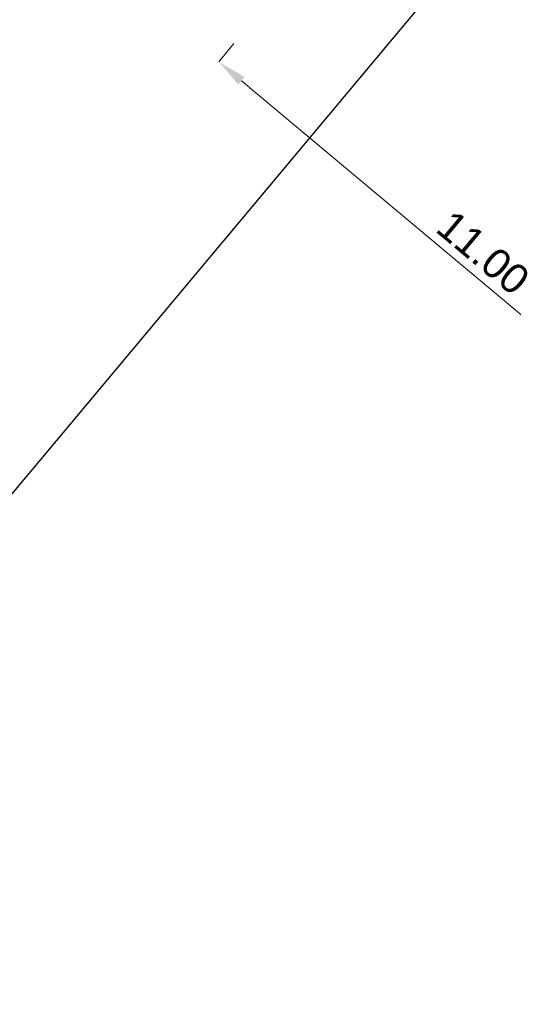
# Model space of a CAD drawing. Header units: metres. Extents: x 176029 to 179341, y 406836 to 408537.
# Tile 21 of 27: x 176631 to 176640, y 407771 to 407788. Entities that reach past the tile are written whole.
import ezdxf

# ---------------------------------------------------------------- set-up
doc = ezdxf.new("R2010")
doc.units = ezdxf.units.M
doc.header["$PDMODE"] = 3
doc.header["$PDSIZE"] = 1
doc.layers.add('N-ET-VVV-LUS 1', color=10, linetype='Continuous')
doc.styles.add('NLCS-ISO-ANNOTATIVE-T25', font='arial.ttf', dxfattribs={"height": 2.5})
doc.dimstyles.new('NLCS-ANNOTATIVE-T25-PIJL_l3_h1', dxfattribs={"dimtxt": 2.5, "dimasz": 2.5, "dimexe": 2, "dimexo": 2, "dimgap": 0.7, "dimtad": 1, "dimdec": 3, "dimzin": 0, "dimdsep": 46, "dimtxsty": 'NLCS-ISO-ANNOTATIVE-T25', "dimcen": 2.5, "dimdle": 2, "dimclrd": 256, "dimclre": 256, "dimclrt": 256, "dimadec": 1, "dimazin": 0, "dimtfac": 1, "dimtdec": 3, "dimtofl": 0, "dimtmove": 1, "dimatfit": 0, "dimfxl": 2, "dimfxlon": 1, "dimtfillclr": 256, "dimtolj": 1, "dimtzin": 0, "dimlwd": 18, "dimlwe": 18, "dimarcsym": 0})

# ---------------------------------------------------------------- blocks, each defined once
blk = doc.blocks.new('*D95')
at = {"layer": 'Defpoints', "color": 0, "transparency": 16777216}
for p in [(176634.6093726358, 407787.1119735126), (176634.6093726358, 407787.1119735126), (176643.0479462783, 407780.0531179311)]:
    blk.add_point(p, dxfattribs=at)
at = {"layer": 'N-ET-VVV-LUS 1', "lineweight": 18, "transparency": 16777216}
for p, q in [((176634.6093726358, 407787.1119735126), (176634.8660190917, 407787.4187838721)), ((176642.664433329, 407780.373926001), (176634.9928855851, 407786.7911654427)), ((176643.0479462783, 407780.0531179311), (176643.3045927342, 407780.3599282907))]:
    blk.add_line(p, q, dxfattribs=at)
at = {"layer": 'N-ET-VVV-LUS 1', "transparency": 16777216}
for points in [[(176635.0463535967, 407786.8550842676), (176634.9394175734, 407786.7272466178), (176634.6093726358, 407787.1119735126)], [(176642.7179013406, 407780.4378448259), (176642.6109653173, 407780.3100071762), (176643.0479462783, 407780.0531179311)]]:
    blk.add_solid(points, dxfattribs=at)
at = {"layer": 'N-ET-VVV-LUS 1', "transparency": 16777216, "insert": (176639.0822816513, 407783.8857407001), "char_height": 0.5, "attachment_point": 5, "rotation": 320.0875631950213, "style": 'NLCS-ISO-ANNOTATIVE-T25'}
blk.add_mtext('\\A1;11.00', dxfattribs=at)

msp = doc.modelspace()

# ---------------------------------------------------------------- linework, layer by layer
at = {"layer": 'N-ET-VVV-LUS 1'}
msp.add_lwpolyline([(176716.1466095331, 407881.4726001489), (176703.3990999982, 407866.2360000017), (176692.8161000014, 407853.5850000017), (176686.7066164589, 407846.2810208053), (176685.2111146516, 407847.2990839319), (176686.3946288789, 407845.9081119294), (176676.0399000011, 407833.5293999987), (176657.6987802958, 407811.6048012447), (176656.2176344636, 407812.601516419), (176657.4082105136, 407811.2568000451), (176650.1182999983, 407802.542800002), (176641.1884049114, 407791.8669718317), (176640.0165164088, 407793.0244281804), (176641.0831085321, 407791.7319587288), (176630.0677862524, 407778.5720996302), (176618.1185000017, 407764.2782999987), (176618.8104086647, 407761.3219579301), (176616.9295937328, 407762.3266911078)], dxfattribs=at)

# ---------------------------------------------------------------- dimensions: what is measured, and where the dimension line sits
dim = msp.add_aligned_dim(p1=(176643.0479462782, 407780.0531179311, 7.200246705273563e-06), p2=(176634.6093726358, 407787.1119735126, 7.20024681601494e-06), distance=0, dimstyle='NLCS-ANNOTATIVE-T25-PIJL_l3_h1', override={"dimdec": 2}, dxfattribs=at)
dim.commit()
dim.dimension.update_dxf_attribs({"geometry": '*D95', "text_midpoint": (176639.0822816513, 407783.8857407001, 7.20024681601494e-06)})

doc.saveas('drawing.dxf')
